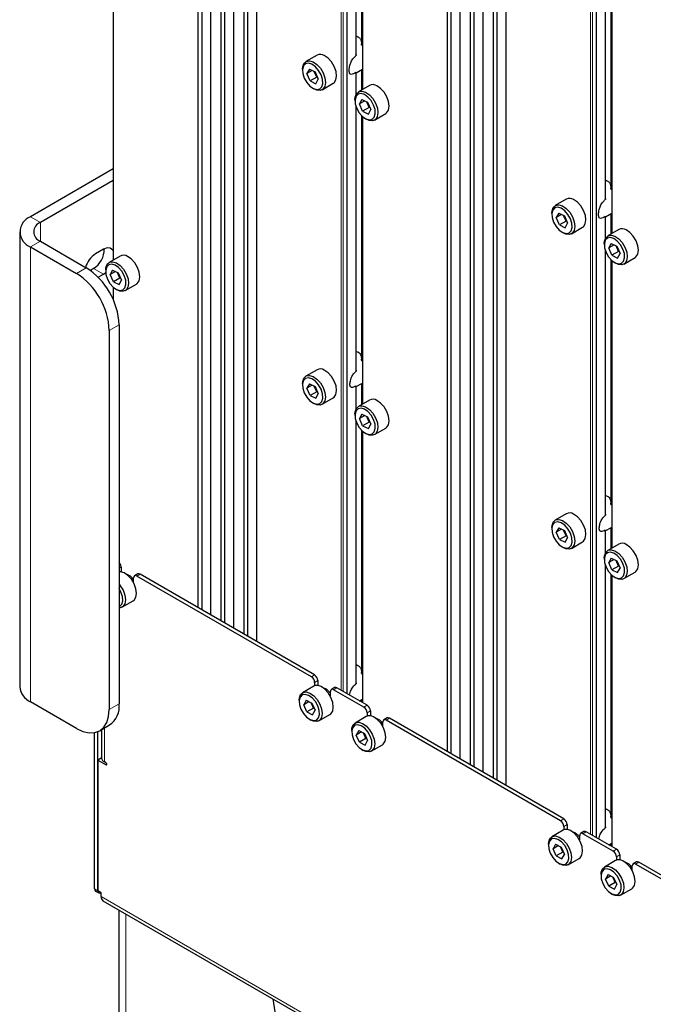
# Paper-space layout 'Blatt4' of a CAD drawing. Header units: millimetres. Extents: x 5 to 418, y 2 to 292.
# Tile 54 of 65: x 245 to 279, y 126 to 179. Entities that reach past the tile are written whole.
import ezdxf

# ---------------------------------------------------------------- set-up
doc = ezdxf.new("R2010")
doc.units = ezdxf.units.MM

psp = doc.layouts.new('Blatt4')

# ---------------------------------------------------------------- linework, layer by layer
at = {"color": 7, "linetype": 'Continuous', "lineweight": 25}
for p, q in [((254.128, 217.416), (254.128, 147.479)), ((254.352, 147.35), (254.352, 217.286)), ((254.835, 147.071), (254.835, 217.007)), ((255.365, 216.701), (255.365, 146.765)), ((255.589, 146.635), (255.589, 216.572)), ((256.072, 146.356), (256.072, 216.293)), ((256.603, 215.987), (256.603, 146.05)), ((256.827, 145.921), (256.827, 215.858)), ((257.31, 145.642), (257.31, 215.579)), ((267.563, 209.66), (267.563, 139.723)), ((267.787, 139.594), (267.787, 209.53)), ((268.27, 139.315), (268.27, 209.252)), ((268.8, 208.945), (268.8, 139.009)), ((269.024, 138.879), (269.024, 208.816)), ((269.507, 138.6), (269.507, 208.537)), ((270.038, 208.231), (270.038, 138.294)), ((270.262, 138.165), (270.262, 208.102)), ((270.745, 137.886), (270.745, 207.823)), ((262.667, 177.253), (262.667, 191.352)), ((262.939, 190.92), (262.939, 177.825)), ((262.998, 190.863), (262.998, 175.372)), ((276.102, 169.497), (276.102, 183.597)), ((276.374, 183.164), (276.374, 170.069)), ((276.433, 183.108), (276.433, 167.617)), ((249.563, 181.676), (249.563, 166.185)), ((260.549, 177.225), (259.948, 176.878)), ((259.767, 176.477), (259.767, 176.395)), ((260.143, 176.471), (260.009, 176.23)), ((260.296, 176.395), (260.009, 176.23)), ((260.181, 175.838), (260.009, 176.23)), ((260.143, 176.471), (260.449, 176.32)), ((260.535, 176.042), (260.403, 176.342)), ((260.449, 176.32), (260.62, 175.928)), ((260.535, 176.042), (260.558, 176.069)), ((262.667, 176.271), (262.998, 176.462)), ((262.667, 175.136), (262.667, 176.285)), ((262.939, 176.428), (262.939, 175.339)), ((260.535, 176.042), (260.181, 175.838)), ((260.181, 175.838), (260.486, 175.687)), ((260.486, 175.687), (260.62, 175.928)), ((260.58, 176.02), (260.535, 176.042)), ((260.823, 175.362), (261.424, 175.709)), ((263.378, 175.592), (262.777, 175.245)), ((260.315, 175.446), (260.385, 175.405)), ((262.595, 174.844), (262.595, 174.763)), ((262.972, 174.838), (262.838, 174.597)), ((263.124, 174.763), (262.838, 174.597)), ((263.009, 174.205), (262.838, 174.597)), ((262.972, 174.838), (263.277, 174.687)), ((263.363, 174.41), (263.232, 174.709)), ((263.277, 174.687), (263.449, 174.295)), ((262.667, 160.252), (262.667, 174.409)), ((262.939, 173.977), (262.939, 160.842)), ((263.363, 174.41), (263.009, 174.205)), ((263.009, 174.205), (263.315, 174.054)), ((263.315, 174.054), (263.449, 174.295)), ((263.363, 174.41), (263.387, 174.437)), ((263.408, 174.387), (263.363, 174.41)), ((263.651, 173.729), (264.252, 174.076)), ((262.998, 173.92), (262.998, 158.429)), ((263.143, 173.813), (263.214, 173.773)), ((249.563, 171.094), (245.112, 168.525)), ((249.563, 170.482), (245.642, 168.219)), ((273.984, 169.469), (273.383, 169.122)), ((273.202, 168.721), (273.202, 168.639)), ((273.578, 168.715), (273.444, 168.474)), ((273.731, 168.64), (273.444, 168.474)), ((273.578, 168.715), (273.884, 168.564)), ((276.102, 168.515), (276.433, 168.706)), ((276.374, 168.672), (276.374, 167.583)), ((273.616, 168.082), (273.444, 168.474)), ((273.97, 168.286), (273.616, 168.082)), ((273.97, 168.286), (273.838, 168.586)), ((273.884, 168.564), (274.055, 168.172)), ((273.921, 167.931), (274.055, 168.172)), ((273.97, 168.286), (273.993, 168.314)), ((274.015, 168.264), (273.97, 168.286)), ((276.102, 167.38), (276.102, 168.529)), ((244.526, 167.708), (244.526, 143.212)), ((273.616, 168.082), (273.921, 167.931)), ((273.75, 167.69), (273.82, 167.65)), ((274.258, 167.606), (274.859, 167.953)), ((276.813, 167.836), (276.212, 167.489)), ((245.642, 167.198), (248.117, 165.769)), ((276.03, 167.088), (276.03, 167.007)), ((276.407, 167.082), (276.273, 166.841)), ((276.407, 167.082), (276.712, 166.931)), ((245.112, 166.892), (247.587, 165.463)), ((249.036, 166.769), (248.612, 166.524)), ((276.102, 152.497), (276.102, 166.653)), ((276.559, 167.007), (276.273, 166.841)), ((276.444, 166.45), (276.273, 166.841)), ((276.798, 166.654), (276.444, 166.45)), ((276.798, 166.654), (276.667, 166.954)), ((276.712, 166.931), (276.884, 166.539)), ((276.75, 166.298), (276.884, 166.539)), ((276.798, 166.654), (276.822, 166.681)), ((276.843, 166.631), (276.798, 166.654)), ((249.943, 166.404), (249.341, 166.057)), ((276.374, 166.221), (276.374, 153.087)), ((276.433, 166.164), (276.433, 150.673)), ((276.444, 166.45), (276.75, 166.298)), ((276.578, 166.058), (276.649, 166.017)), ((277.086, 165.973), (277.688, 166.32)), ((248.506, 165.728), (248.334, 165.629)), ((249.036, 165.422), (249.163, 165.511)), ((249.16, 165.657), (249.16, 165.575)), ((249.537, 165.651), (249.403, 165.41)), ((249.689, 165.575), (249.403, 165.41)), ((249.537, 165.651), (249.842, 165.5)), ((249.928, 165.222), (249.797, 165.522)), ((249.842, 165.5), (250.014, 165.108)), ((248.758, 165.261), (249.036, 165.422)), ((249.574, 165.018), (249.403, 165.41)), ((249.928, 165.222), (249.574, 165.018)), ((249.574, 165.018), (249.88, 164.867)), ((249.88, 164.867), (250.014, 165.108)), ((249.928, 165.222), (249.952, 165.249)), ((249.973, 165.2), (249.928, 165.222)), ((249.563, 164.733), (249.563, 164.069)), ((249.708, 164.626), (249.779, 164.585)), ((250.216, 164.542), (250.817, 164.889)), ((249.355, 162.401), (249.355, 141.988)), ((249.885, 162.708), (249.885, 142.294)), ((260.549, 160.281), (259.948, 159.934)), ((259.767, 159.534), (259.767, 159.452)), ((260.143, 159.528), (260.009, 159.287)), ((260.296, 159.452), (260.009, 159.287)), ((260.181, 158.895), (260.009, 159.287)), ((260.143, 159.528), (260.449, 159.377)), ((260.535, 159.099), (260.181, 158.895)), ((260.535, 159.099), (260.403, 159.399)), ((260.449, 159.377), (260.62, 158.985)), ((260.535, 159.099), (260.558, 159.126)), ((260.58, 159.077), (260.535, 159.099)), ((262.629, 159.352), (262.998, 159.565)), ((262.667, 158.193), (262.667, 159.399)), ((262.939, 159.531), (262.939, 158.395)), ((260.181, 158.895), (260.486, 158.744)), ((260.486, 158.744), (260.62, 158.985)), ((260.823, 158.419), (261.424, 158.766)), ((263.378, 158.649), (262.777, 158.302)), ((260.315, 158.503), (260.385, 158.462)), ((262.595, 157.901), (262.595, 157.819)), ((262.972, 157.895), (262.838, 157.654)), ((263.124, 157.819), (262.838, 157.654)), ((263.009, 157.262), (262.838, 157.654)), ((262.972, 157.895), (263.277, 157.744)), ((263.363, 157.466), (263.232, 157.766)), ((263.277, 157.744), (263.449, 157.352)), ((263.363, 157.466), (263.387, 157.493)), ((262.667, 143.413), (262.667, 157.466)), ((262.939, 157.034), (262.939, 143.972)), ((262.998, 156.977), (262.998, 142.358)), ((263.363, 157.466), (263.009, 157.262)), ((263.009, 157.262), (263.315, 157.111)), ((263.315, 157.111), (263.449, 157.352)), ((263.408, 157.444), (263.363, 157.466)), ((263.651, 156.786), (264.252, 157.133)), ((263.143, 156.87), (263.214, 156.829)), ((273.984, 152.525), (273.383, 152.178)), ((273.202, 151.778), (273.202, 151.696)), ((273.578, 151.772), (273.444, 151.531)), ((273.731, 151.696), (273.444, 151.531)), ((273.578, 151.772), (273.884, 151.621)), ((276.064, 151.596), (276.433, 151.809)), ((276.374, 151.775), (276.374, 150.639)), ((273.616, 151.139), (273.444, 151.531)), ((273.97, 151.343), (273.616, 151.139)), ((273.616, 151.139), (273.921, 150.988)), ((273.97, 151.343), (273.838, 151.643)), ((273.884, 151.621), (274.055, 151.229)), ((273.921, 150.988), (274.055, 151.229)), ((273.97, 151.343), (273.993, 151.37)), ((274.015, 151.321), (273.97, 151.343)), ((276.102, 150.437), (276.102, 151.643)), ((273.75, 150.747), (273.82, 150.706)), ((274.258, 150.663), (274.859, 151.01)), ((276.813, 150.893), (276.212, 150.546)), ((276.03, 150.145), (276.03, 150.063)), ((276.407, 150.139), (276.273, 149.898)), ((276.407, 150.139), (276.712, 149.988)), ((249.991, 149.663), (249.991, 149.395)), ((276.102, 135.657), (276.102, 149.71)), ((276.559, 150.063), (276.273, 149.898)), ((276.444, 149.506), (276.273, 149.898)), ((276.798, 149.71), (276.444, 149.506)), ((276.798, 149.71), (276.667, 150.01)), ((276.712, 149.988), (276.884, 149.596)), ((276.75, 149.355), (276.884, 149.596)), ((276.798, 149.71), (276.822, 149.738)), ((276.843, 149.688), (276.798, 149.71)), ((250.663, 148.839), (250.663, 149.071)), ((250.891, 149.287), (250.715, 149.185)), ((260.244, 143.744), (250.84, 149.173)), ((260.421, 143.846), (251.016, 149.275)), ((276.374, 149.278), (276.374, 136.216)), ((276.433, 149.221), (276.433, 134.603)), ((276.444, 149.506), (276.75, 149.355)), ((276.578, 149.114), (276.649, 149.073)), ((277.086, 149.03), (277.688, 149.377)), ((250.04, 147.497), (250.641, 147.844)), ((260.372, 143.236), (259.771, 142.889)), ((260.421, 143.438), (260.421, 143.258)), ((260.598, 143.54), (260.598, 143.272)), ((261.269, 142.716), (261.269, 142.948)), ((261.498, 143.164), (261.321, 143.062)), ((263.073, 142.111), (261.446, 143.05)), ((263.249, 142.213), (261.623, 143.152)), ((247.587, 140.967), (245.112, 142.396)), ((259.59, 142.488), (259.59, 142.407)), ((259.966, 142.482), (259.833, 142.242)), ((260.119, 142.407), (259.833, 142.242)), ((260.004, 141.85), (259.833, 142.242)), ((259.966, 142.482), (260.272, 142.331)), ((260.358, 142.054), (260.226, 142.354)), ((260.272, 142.331), (260.443, 141.939)), ((262.843, 142.447), (262.998, 142.536)), ((262.939, 142.503), (262.939, 142.392)), ((260.358, 142.054), (260.004, 141.85)), ((260.004, 141.85), (260.31, 141.699)), ((260.31, 141.699), (260.443, 141.939)), ((260.358, 142.054), (260.381, 142.081)), ((260.403, 142.031), (260.358, 142.054)), ((260.646, 141.374), (261.247, 141.72)), ((263.201, 141.603), (262.6, 141.256)), ((263.249, 141.805), (263.249, 141.626)), ((263.426, 141.907), (263.426, 141.639)), ((248.837, 140.843), (249.367, 141.149)), ((260.138, 141.458), (260.209, 141.417)), ((264.098, 141.083), (264.098, 141.315)), ((264.326, 141.532), (264.15, 141.429)), ((273.679, 135.988), (264.275, 141.417)), ((273.856, 136.09), (264.451, 141.519)), ((248.557, 132.322), (248.557, 140.742)), ((248.734, 132.22), (248.734, 140.793)), ((248.943, 140.905), (248.943, 139.364)), ((262.418, 140.856), (262.418, 140.774)), ((262.795, 140.85), (262.661, 140.609)), ((262.947, 140.774), (262.661, 140.609)), ((262.833, 140.217), (262.661, 140.609)), ((262.795, 140.85), (263.1, 140.698)), ((263.186, 140.421), (263.055, 140.721)), ((263.1, 140.698), (263.272, 140.307)), ((263.186, 140.421), (262.833, 140.217)), ((262.833, 140.217), (263.138, 140.066)), ((263.138, 140.066), (263.272, 140.307)), ((263.186, 140.421), (263.21, 140.448)), ((263.232, 140.399), (263.186, 140.421)), ((263.475, 139.741), (264.076, 140.088)), ((262.966, 139.825), (263.037, 139.784)), ((248.913, 139.364), (248.736, 139.262)), ((248.736, 139.262), (248.736, 132.219)), ((248.736, 139.262), (249.178, 139.007)), ((248.944, 139.346), (248.913, 139.364)), ((249.178, 139.109), (249.09, 139.16)), ((274.033, 135.784), (274.033, 135.516)), ((273.807, 135.48), (273.206, 135.133)), ((273.856, 135.682), (273.856, 135.503)), ((274.933, 135.408), (274.756, 135.306)), ((276.508, 134.355), (274.881, 135.294)), ((276.684, 134.457), (275.058, 135.396)), ((273.025, 134.733), (273.025, 134.651)), ((273.402, 134.727), (273.268, 134.486)), ((273.402, 134.727), (273.707, 134.575)), ((274.704, 134.96), (274.704, 135.192)), ((276.278, 134.692), (276.433, 134.781)), ((276.374, 134.747), (276.374, 134.636)), ((273.554, 134.651), (273.268, 134.486)), ((273.439, 134.094), (273.268, 134.486)), ((273.793, 134.298), (273.439, 134.094)), ((273.793, 134.298), (273.662, 134.598)), ((273.707, 134.575), (273.879, 134.183)), ((273.745, 133.943), (273.879, 134.183)), ((273.793, 134.298), (273.816, 134.325)), ((273.838, 134.275), (273.793, 134.298)), ((273.439, 134.094), (273.745, 133.943)), ((273.573, 133.702), (273.644, 133.661)), ((274.081, 133.618), (274.682, 133.965)), ((276.636, 133.847), (276.035, 133.5)), ((276.684, 134.049), (276.684, 133.87)), ((276.861, 134.151), (276.861, 133.883)), ((277.761, 133.776), (277.585, 133.674)), ((287.114, 128.232), (277.71, 133.661)), ((287.291, 128.334), (277.886, 133.763)), ((275.854, 133.1), (275.854, 133.018)), ((277.533, 133.327), (277.533, 133.559)), ((276.23, 133.094), (276.096, 132.853)), ((276.382, 133.018), (276.096, 132.853)), ((276.268, 132.461), (276.096, 132.853)), ((276.23, 133.094), (276.535, 132.943)), ((276.621, 132.665), (276.268, 132.461)), ((276.621, 132.665), (276.49, 132.965)), ((276.535, 132.943), (276.707, 132.551)), ((276.621, 132.665), (276.645, 132.692)), ((276.667, 132.643), (276.621, 132.665)), ((248.609, 132.208), (248.786, 132.106)), ((248.911, 132.118), (248.736, 132.219)), ((248.911, 131.914), (248.911, 132.118)), ((276.268, 132.461), (276.573, 132.31)), ((276.401, 132.069), (276.472, 132.028)), ((276.573, 132.31), (276.707, 132.551)), ((276.91, 131.985), (277.511, 132.332)), ((249.015, 131.685), (302.581, 100.762)), ((249.872, 131.19), (249.872, 116.877)), ((258.165, 126.403), (259.37, 118.818))]:
    psp.add_line(p, q, dxfattribs=at)
at = {"color": 7, "linetype": 'Continuous', "lineweight": 18}
for p, q in [((261.853, 212.956), (261.853, 143.019)), ((261.959, 142.958), (261.959, 212.956)), ((262.153, 213.068), (262.153, 142.846)), ((262.174, 142.834), (262.174, 213.08)), ((275.588, 205.312), (275.588, 135.09)), ((275.609, 135.078), (275.609, 205.325)), ((275.288, 205.2), (275.288, 135.263)), ((275.394, 135.202), (275.394, 205.2)), ((262.648, 191.404), (262.648, 177.199)), ((262.994, 177.728), (262.994, 190.866)), ((263.02, 175.385), (263.02, 190.844)), ((276.083, 183.648), (276.083, 169.443)), ((276.429, 169.972), (276.429, 183.11)), ((276.455, 167.629), (276.455, 183.088)), ((249.584, 166.198), (249.584, 181.657)), ((262.648, 176.283), (262.648, 175.102)), ((262.994, 175.371), (262.994, 176.46)), ((262.648, 174.461), (262.648, 160.194)), ((262.994, 160.742), (262.994, 173.923)), ((263.02, 158.442), (263.02, 173.901)), ((276.429, 167.615), (276.429, 168.704)), ((245.642, 168.219), (245.112, 168.525)), ((245.642, 167.198), (245.642, 168.219)), ((276.083, 168.527), (276.083, 167.347)), ((245.642, 167.198), (245.112, 166.892)), ((245.112, 142.396), (245.112, 166.892)), ((276.083, 166.705), (276.083, 152.438)), ((276.429, 152.986), (276.429, 166.167)), ((276.455, 150.686), (276.455, 166.145)), ((247.587, 165.463), (248.117, 165.769)), ((248.506, 165.728), (249.036, 165.422)), ((249.584, 164.02), (249.584, 164.714)), ((249.885, 162.708), (249.355, 162.401)), ((262.648, 159.401), (262.648, 158.159)), ((262.994, 158.427), (262.994, 159.563)), ((262.648, 157.518), (262.648, 143.36)), ((262.994, 143.878), (262.994, 156.98)), ((263.02, 142.346), (263.02, 156.958)), ((276.429, 150.672), (276.429, 151.807)), ((276.083, 151.645), (276.083, 150.403)), ((249.991, 149.663), (249.885, 149.602)), ((276.083, 149.762), (276.083, 135.605)), ((251.016, 149.275), (250.84, 149.173)), ((276.429, 136.122), (276.429, 149.224)), ((276.455, 134.59), (276.455, 149.202)), ((260.244, 143.744), (260.421, 143.846)), ((260.598, 143.54), (260.421, 143.438)), ((261.623, 143.152), (261.446, 143.05)), ((249.355, 141.988), (249.885, 142.294)), ((262.994, 142.36), (262.994, 142.535)), ((263.073, 142.111), (263.249, 142.213)), ((263.426, 141.907), (263.249, 141.805)), ((264.451, 141.519), (264.275, 141.417)), ((249.09, 140.989), (249.09, 139.16)), ((249.222, 139.032), (249.178, 139.007)), ((273.679, 135.988), (273.856, 136.09)), ((274.033, 135.784), (273.856, 135.682)), ((275.058, 135.396), (274.881, 135.294)), ((276.429, 134.604), (276.429, 134.779)), ((276.508, 134.355), (276.684, 134.457)), ((276.861, 134.151), (276.684, 134.049)), ((277.886, 133.763), (277.71, 133.661)), ((248.734, 132.22), (248.557, 132.322)), ((248.911, 131.914), (302.478, 100.991)), ((250.239, 130.979), (250.239, 116.367))]:
    psp.add_line(p, q, dxfattribs=at)
at = {"color": 7, "linetype": 'Continuous', "lineweight": 25, "flags": 128}
for points in [[(261.424, 175.709), (261.47, 175.742), (261.569, 175.891), (261.605, 176.101), (261.574, 176.352), (261.479, 176.615), (261.331, 176.862), (261.145, 177.066), (260.943, 177.205)], [(259.767, 176.477), (259.776, 176.597), (259.845, 176.779), (259.972, 176.89), (260.143, 176.917), (260.341, 176.858)], [(260.276, 176.733), (260.091, 176.786), (259.934, 176.754), (259.822, 176.64), (259.77, 176.459), (259.783, 176.232), (259.861, 175.986), (259.993, 175.752), (260.165, 175.557), (260.354, 175.425), (260.538, 175.372), (260.696, 175.404), (260.808, 175.518), (260.86, 175.699), (260.846, 175.926), (260.769, 176.172), (260.636, 176.406), (260.465, 176.601), (260.276, 176.733)], [(260.341, 176.858), (260.544, 176.719), (260.73, 176.515), (260.878, 176.268), (260.973, 176.005), (261.004, 175.755), (260.968, 175.544), (260.869, 175.395), (260.718, 175.325), (260.531, 175.342), (260.385, 175.405)], [(264.252, 174.076), (264.299, 174.109), (264.398, 174.258), (264.434, 174.469), (264.402, 174.719), (264.308, 174.982), (264.159, 175.229), (263.974, 175.433), (263.771, 175.572)], [(262.595, 174.844), (262.605, 174.964), (262.673, 175.146), (262.8, 175.257), (262.972, 175.284), (263.17, 175.225)], [(263.104, 175.1), (262.92, 175.153), (262.762, 175.121), (262.65, 175.007), (262.598, 174.826), (262.612, 174.599), (262.689, 174.354), (262.822, 174.119), (262.993, 173.924), (263.182, 173.792), (263.367, 173.739), (263.525, 173.772), (263.636, 173.885), (263.688, 174.066), (263.675, 174.293), (263.597, 174.539), (263.465, 174.773), (263.294, 174.968), (263.104, 175.1)], [(263.17, 175.225), (263.373, 175.086), (263.558, 174.882), (263.707, 174.635), (263.801, 174.372), (263.833, 174.122), (263.797, 173.911), (263.698, 173.762), (263.546, 173.693), (263.359, 173.709), (263.214, 173.773)], [(273.202, 168.721), (273.212, 168.841), (273.28, 169.023), (273.407, 169.134), (273.579, 169.161), (273.777, 169.102)], [(274.859, 167.953), (274.906, 167.986), (275.004, 168.135), (275.04, 168.346), (275.009, 168.596), (274.914, 168.859), (274.766, 169.106), (274.58, 169.31), (274.378, 169.449)], [(273.711, 168.977), (273.526, 169.03), (273.369, 168.998), (273.257, 168.884), (273.205, 168.703), (273.218, 168.476), (273.296, 168.23), (273.428, 167.996), (273.6, 167.801), (273.789, 167.669), (273.974, 167.616), (274.131, 167.648), (274.243, 167.762), (274.295, 167.943), (274.281, 168.17), (274.204, 168.416), (274.071, 168.65), (273.9, 168.845), (273.711, 168.977)], [(273.777, 169.102), (273.979, 168.963), (274.165, 168.759), (274.313, 168.512), (274.408, 168.249), (274.439, 167.999), (274.403, 167.788), (274.304, 167.639), (274.153, 167.569), (273.966, 167.586), (273.82, 167.65)], [(277.688, 166.32), (277.734, 166.354), (277.833, 166.502), (277.869, 166.713), (277.837, 166.963), (277.743, 167.226), (277.594, 167.473), (277.409, 167.677), (277.206, 167.816)], [(276.03, 167.088), (276.04, 167.208), (276.108, 167.39), (276.235, 167.501), (276.407, 167.528), (276.605, 167.469)], [(276.539, 167.344), (276.355, 167.397), (276.197, 167.365), (276.085, 167.251), (276.033, 167.07), (276.047, 166.843), (276.124, 166.598), (276.257, 166.363), (276.428, 166.168), (276.617, 166.037), (276.802, 165.983), (276.96, 166.016), (277.071, 166.129), (277.123, 166.31), (277.11, 166.537), (277.032, 166.783), (276.9, 167.017), (276.729, 167.212), (276.539, 167.344)], [(276.605, 167.469), (276.808, 167.33), (276.993, 167.126), (277.142, 166.879), (277.236, 166.616), (277.268, 166.366), (277.232, 166.155), (277.133, 166.007), (276.982, 165.937), (276.794, 165.953), (276.649, 166.017)], [(249.563, 166.69), (249.542, 166.724), (249.411, 166.828), (249.236, 166.844), (249.036, 166.769)], [(249.16, 165.657), (249.17, 165.777), (249.238, 165.959), (249.365, 166.07), (249.537, 166.097), (249.735, 166.038)], [(249.735, 166.038), (249.938, 165.899), (250.123, 165.695), (250.272, 165.448), (250.366, 165.185), (250.398, 164.934), (250.362, 164.723), (250.263, 164.575), (250.111, 164.505), (249.924, 164.521), (249.779, 164.585)], [(250.817, 164.889), (250.864, 164.922), (250.963, 165.07), (250.999, 165.281), (250.967, 165.532), (250.873, 165.795), (250.724, 166.042), (250.539, 166.246), (250.336, 166.385)], [(249.669, 165.913), (249.485, 165.966), (249.327, 165.933), (249.215, 165.82), (249.163, 165.639), (249.177, 165.412), (249.254, 165.166), (249.387, 164.932), (249.558, 164.737), (249.747, 164.605), (249.932, 164.552), (250.09, 164.584), (250.201, 164.698), (250.253, 164.879), (250.24, 165.106), (250.162, 165.351), (250.03, 165.586), (249.859, 165.781), (249.669, 165.913)], [(261.424, 158.766), (261.47, 158.799), (261.569, 158.947), (261.605, 159.158), (261.574, 159.409), (261.479, 159.672), (261.331, 159.918), (261.145, 160.123), (260.943, 160.262)], [(259.767, 159.534), (259.776, 159.654), (259.845, 159.836), (259.972, 159.947), (260.143, 159.974), (260.341, 159.915)], [(260.276, 159.79), (260.091, 159.843), (259.934, 159.81), (259.822, 159.697), (259.77, 159.516), (259.783, 159.289), (259.861, 159.043), (259.993, 158.809), (260.165, 158.614), (260.354, 158.482), (260.538, 158.429), (260.696, 158.461), (260.808, 158.575), (260.86, 158.756), (260.846, 158.983), (260.769, 159.228), (260.636, 159.463), (260.465, 159.658), (260.276, 159.79)], [(260.341, 159.915), (260.544, 159.776), (260.73, 159.571), (260.878, 159.325), (260.973, 159.062), (261.004, 158.811), (260.968, 158.6), (260.869, 158.452), (260.718, 158.382), (260.531, 158.398), (260.385, 158.462)], [(264.252, 157.133), (264.299, 157.166), (264.398, 157.315), (264.434, 157.525), (264.402, 157.776), (264.308, 158.039), (264.159, 158.286), (263.974, 158.49), (263.771, 158.629)], [(262.595, 157.901), (262.605, 158.021), (262.673, 158.203), (262.8, 158.314), (262.972, 158.341), (263.17, 158.282)], [(263.104, 158.157), (262.92, 158.21), (262.762, 158.178), (262.65, 158.064), (262.598, 157.883), (262.612, 157.656), (262.689, 157.41), (262.822, 157.176), (262.993, 156.981), (263.182, 156.849), (263.367, 156.796), (263.525, 156.828), (263.636, 156.942), (263.688, 157.123), (263.675, 157.35), (263.597, 157.596), (263.465, 157.83), (263.294, 158.025), (263.104, 158.157)], [(263.17, 158.282), (263.373, 158.143), (263.558, 157.939), (263.707, 157.692), (263.801, 157.429), (263.833, 157.178), (263.797, 156.968), (263.698, 156.819), (263.546, 156.749), (263.359, 156.765), (263.214, 156.829)], [(273.202, 151.778), (273.212, 151.898), (273.28, 152.08), (273.407, 152.191), (273.579, 152.218), (273.777, 152.159)], [(274.859, 151.01), (274.906, 151.043), (275.004, 151.192), (275.04, 151.402), (275.009, 151.653), (274.914, 151.916), (274.766, 152.163), (274.58, 152.367), (274.378, 152.506)], [(273.711, 152.034), (273.526, 152.087), (273.369, 152.055), (273.257, 151.941), (273.205, 151.76), (273.218, 151.533), (273.296, 151.287), (273.428, 151.053), (273.6, 150.858), (273.789, 150.726), (273.974, 150.673), (274.131, 150.705), (274.243, 150.819), (274.295, 151), (274.281, 151.227), (274.204, 151.473), (274.071, 151.707), (273.9, 151.902), (273.711, 152.034)], [(273.777, 152.159), (273.979, 152.02), (274.165, 151.816), (274.313, 151.569), (274.408, 151.306), (274.439, 151.055), (274.403, 150.845), (274.304, 150.696), (274.153, 150.626), (273.966, 150.642), (273.82, 150.706)], [(277.688, 149.377), (277.734, 149.41), (277.833, 149.559), (277.869, 149.77), (277.837, 150.02), (277.743, 150.283), (277.594, 150.53), (277.409, 150.734), (277.206, 150.873)], [(276.03, 150.145), (276.04, 150.265), (276.108, 150.447), (276.235, 150.558), (276.407, 150.585), (276.605, 150.526)], [(276.539, 150.401), (276.355, 150.454), (276.197, 150.422), (276.085, 150.308), (276.033, 150.127), (276.047, 149.9), (276.124, 149.654), (276.257, 149.42), (276.428, 149.225), (276.617, 149.093), (276.802, 149.04), (276.96, 149.072), (277.071, 149.186), (277.123, 149.367), (277.11, 149.594), (277.032, 149.84), (276.9, 150.074), (276.729, 150.269), (276.539, 150.401)], [(276.605, 150.526), (276.808, 150.387), (276.993, 150.183), (277.142, 149.936), (277.236, 149.673), (277.268, 149.423), (277.232, 149.212), (277.133, 149.063), (276.982, 148.993), (276.794, 149.01), (276.649, 149.073)], [(250.159, 149.339), (249.961, 149.399), (249.885, 149.398)], [(250.641, 147.844), (250.687, 147.877), (250.786, 148.025), (250.822, 148.236), (250.791, 148.487), (250.696, 148.749), (250.547, 148.996), (250.362, 149.2), (250.159, 149.339)], [(249.885, 148.727), (249.946, 148.649), (250.095, 148.402), (250.19, 148.14), (250.221, 147.889), (250.185, 147.678), (250.086, 147.53), (249.935, 147.46), (249.885, 147.456)], [(249.885, 147.526), (249.913, 147.539), (250.024, 147.652), (250.077, 147.834), (250.063, 148.061), (249.985, 148.306), (249.885, 148.493)], [(261.247, 141.72), (261.294, 141.754), (261.393, 141.902), (261.428, 142.113), (261.397, 142.363), (261.302, 142.626), (261.154, 142.873), (260.969, 143.077), (260.766, 143.216)], [(259.59, 142.488), (259.6, 142.609), (259.668, 142.791), (259.795, 142.901), (259.967, 142.929), (260.165, 142.869)], [(260.099, 142.744), (259.914, 142.797), (259.757, 142.765), (259.645, 142.652), (259.593, 142.47), (259.607, 142.243), (259.684, 141.998), (259.817, 141.764), (259.988, 141.569), (260.177, 141.437), (260.362, 141.384), (260.519, 141.416), (260.631, 141.529), (260.683, 141.711), (260.67, 141.938), (260.592, 142.183), (260.46, 142.417), (260.288, 142.612), (260.099, 142.744)], [(260.165, 142.869), (260.367, 142.73), (260.553, 142.526), (260.701, 142.279), (260.796, 142.016), (260.827, 141.766), (260.792, 141.555), (260.693, 141.407), (260.541, 141.337), (260.354, 141.353), (260.209, 141.417)], [(247.587, 140.967), (247.932, 140.807), (248.263, 140.732), (248.569, 140.744), (248.837, 140.843), (249.057, 141.026), (249.22, 141.284), (249.321, 141.609), (249.355, 141.988)], [(262.418, 140.856), (262.428, 140.976), (262.496, 141.158), (262.623, 141.269), (262.795, 141.296), (262.993, 141.237)], [(262.927, 141.111), (262.743, 141.165), (262.585, 141.132), (262.474, 141.019), (262.421, 140.838), (262.435, 140.611), (262.513, 140.365), (262.645, 140.131), (262.816, 139.936), (263.006, 139.804), (263.19, 139.751), (263.348, 139.783), (263.459, 139.897), (263.512, 140.078), (263.498, 140.305), (263.42, 140.55), (263.288, 140.785), (263.117, 140.979), (262.927, 141.111)], [(262.993, 141.237), (263.196, 141.097), (263.381, 140.893), (263.53, 140.647), (263.625, 140.384), (263.656, 140.133), (263.62, 139.922), (263.521, 139.774), (263.37, 139.704), (263.182, 139.72), (263.037, 139.784)], [(264.076, 140.088), (264.122, 140.121), (264.221, 140.269), (264.257, 140.48), (264.226, 140.731), (264.131, 140.994), (263.983, 141.24), (263.797, 141.444), (263.594, 141.584)], [(249.178, 139.007), (249.195, 139.001), (249.209, 139.004), (249.219, 139.015), (249.222, 139.032), (249.219, 139.054), (249.209, 139.076), (249.195, 139.095), (249.178, 139.109)], [(274.682, 133.965), (274.729, 133.998), (274.828, 134.146), (274.864, 134.357), (274.832, 134.608), (274.737, 134.87), (274.589, 135.117), (274.404, 135.321), (274.201, 135.461)], [(273.025, 134.733), (273.035, 134.853), (273.103, 135.035), (273.23, 135.145), (273.402, 135.173), (273.6, 135.114)], [(273.534, 134.988), (273.349, 135.041), (273.192, 135.009), (273.08, 134.896), (273.028, 134.715), (273.042, 134.487), (273.119, 134.242), (273.252, 134.008), (273.423, 133.813), (273.612, 133.681), (273.797, 133.628), (273.954, 133.66), (274.066, 133.773), (274.118, 133.955), (274.105, 134.182), (274.027, 134.427), (273.895, 134.662), (273.723, 134.856), (273.534, 134.988)], [(273.6, 135.114), (273.803, 134.974), (273.988, 134.77), (274.136, 134.523), (274.231, 134.261), (274.262, 134.01), (274.227, 133.799), (274.128, 133.651), (273.976, 133.581), (273.789, 133.597), (273.644, 133.661)], [(277.511, 132.332), (277.557, 132.365), (277.656, 132.513), (277.692, 132.724), (277.661, 132.975), (277.566, 133.238), (277.418, 133.484), (277.232, 133.689), (277.029, 133.828)], [(275.854, 133.1), (275.863, 133.22), (275.931, 133.402), (276.058, 133.513), (276.23, 133.54), (276.428, 133.481)], [(276.362, 133.356), (276.178, 133.409), (276.02, 133.376), (275.909, 133.263), (275.856, 133.082), (275.87, 132.855), (275.948, 132.609), (276.08, 132.375), (276.251, 132.18), (276.441, 132.048), (276.625, 131.995), (276.783, 132.027), (276.894, 132.141), (276.947, 132.322), (276.933, 132.549), (276.855, 132.794), (276.723, 133.029), (276.552, 133.224), (276.362, 133.356)], [(276.428, 133.481), (276.631, 133.342), (276.817, 133.138), (276.965, 132.891), (277.06, 132.628), (277.091, 132.377), (277.055, 132.166), (276.956, 132.018), (276.805, 131.948), (276.617, 131.964), (276.472, 132.028)]]:
    psp.add_lwpolyline(points, dxfattribs=at)
at = {"color": 7, "linetype": 'Continuous', "lineweight": 25}
for centre, radius, start, end in [((260.729, 176.875), 0.393, 57.081, 117.1877), ((263.557, 175.242), 0.393, 57.081, 117.1877), ((274.164, 169.119), 0.393, 57.081, 117.1877), ((245.422, 167.708), 0.873, 110.7834, 249.2166), ((245.836, 167.708), 0.546, 110.7834, 249.2166), ((276.992, 167.486), 0.393, 57.081, 117.1877), ((249.319, 165.437), 1.297, 123.0243, 163.959), ((247.853, 166.775), 1.234, 301.9371, 0.9544), ((250.122, 166.055), 0.393, 57.081, 117.1877), ((245.517, 162.227), 3.842, 2.6055, 57.3945), ((246.047, 162.533), 3.842, 2.6055, 57.3945), ((260.729, 159.932), 0.393, 57.081, 117.1877), ((263.557, 158.299), 0.393, 57.081, 117.1877), ((274.164, 152.176), 0.393, 57.081, 117.1877), ((276.992, 150.543), 0.393, 57.081, 117.1877), ((249.605, 149.645), 0.387, 2.6982, 43.5592), ((250.088, 148.611), 0.682, 32.5796, 73.6885), ((250.771, 149.088), 0.109, 50.7967, 189.214), ((250.943, 149.173), 0.126, 54.3824, 114.3071), ((260.037, 143.42), 0.384, 2.6055, 57.3945), ((260.214, 143.522), 0.384, 2.6055, 57.3945), ((245.527, 143.312), 1.006, 185.6948, 245.6253), ((260.552, 142.886), 0.393, 57.081, 117.1877), ((261.55, 143.05), 0.126, 54.3824, 114.3071), ((260.694, 142.488), 0.682, 32.5796, 73.6885), ((261.377, 142.965), 0.109, 50.7967, 189.214), ((248.696, 142.143), 1.199, 304.0564, 7.2558), ((263.042, 141.889), 0.384, 2.6055, 57.3945), ((262.866, 141.787), 0.384, 2.6055, 57.3945), ((263.38, 141.253), 0.393, 57.081, 117.1877), ((263.523, 140.856), 0.682, 32.5796, 73.6885), ((264.206, 141.332), 0.109, 50.7967, 189.214), ((264.378, 141.417), 0.126, 54.3824, 114.3071), ((249.193, 139.389), 0.251, 185.6948, 245.6253), ((273.472, 135.664), 0.384, 2.6055, 57.3945), ((273.649, 135.766), 0.384, 2.6055, 57.3945), ((273.987, 135.13), 0.393, 57.081, 117.1877), ((274.129, 134.732), 0.682, 32.5796, 73.6885), ((274.812, 135.209), 0.109, 50.7967, 189.214), ((274.985, 135.294), 0.126, 54.3824, 114.3071), ((276.301, 134.032), 0.384, 2.6055, 57.3945), ((276.477, 134.134), 0.384, 2.6055, 57.3945), ((276.815, 133.498), 0.393, 57.081, 117.1877), ((276.958, 133.1), 0.682, 32.5796, 73.6885), ((277.641, 133.577), 0.109, 50.7967, 189.214), ((277.813, 133.661), 0.126, 54.3824, 114.3071), ((248.68, 132.309), 0.123, 173.7012, 234.9867), ((248.842, 132.203), 0.109, 170.786, 309.2033), ((249.156, 131.887), 0.246, 173.7012, 234.9867)]:
    psp.add_arc(centre, radius, start, end, dxfattribs=at)
for points, knots in [([(262.667, 178.244), (262.674, 178.242), (262.692, 178.237), (262.722, 178.226), (262.763, 178.207), (262.809, 178.176), (262.855, 178.132), (262.892, 178.081), (262.92, 178.023), (262.936, 177.971), (262.938, 177.939), (262.939, 177.929)], [0, 0, 0, 0, 0.045404, 0.122147, 0.199538, 0.340395, 0.485259, 0.628211, 0.774602, 0.932354, 1, 1, 1, 1]), ([(262.994, 177.728), (262.989, 177.733), (262.975, 177.745), (262.955, 177.771), (262.94, 177.801), (262.94, 177.819), (262.94, 177.825)], [0, 0, 0, 0, 0.169134, 0.4822, 0.818672, 1, 1, 1, 1]), ([(262.648, 176.283), (262.602, 176.259), (262.5, 176.207), (262.392, 176.177), (262.324, 176.205), (262.291, 176.281), (262.282, 176.394), (262.293, 176.531), (262.324, 176.69), (262.391, 176.884), (262.501, 177.067), (262.603, 177.158), (262.648, 177.199)], [0, 0, 0, 0, 0.112564, 0.246201, 0.345679, 0.426057, 0.506829, 0.578738, 0.650916, 0.752188, 0.890178, 1, 1, 1, 1]), ([(262.666, 177.253), (262.666, 177.246), (262.666, 177.232), (262.66, 177.214), (262.653, 177.203), (262.649, 177.2), (262.648, 177.199)], [0, 0, 0, 0, 0.337827, 0.69299, 0.938945, 1, 1, 1, 1]), ([(262.648, 176.283), (262.65, 176.284), (262.656, 176.287), (262.663, 176.289), (262.667, 176.288), (262.666, 176.286), (262.666, 176.285)], [0, 0, 0, 0, 0.1556338, 0.4440401, 0.8817022, 1, 1, 1, 1]), ([(276.102, 170.488), (276.109, 170.487), (276.127, 170.482), (276.157, 170.47), (276.198, 170.451), (276.244, 170.42), (276.29, 170.376), (276.327, 170.325), (276.355, 170.267), (276.371, 170.215), (276.373, 170.183), (276.374, 170.174)], [0, 0, 0, 0, 0.045404, 0.122147, 0.199538, 0.340395, 0.485259, 0.628211, 0.774602, 0.932354, 1, 1, 1, 1]), ([(276.429, 169.972), (276.424, 169.977), (276.41, 169.989), (276.39, 170.015), (276.376, 170.045), (276.375, 170.063), (276.375, 170.069)], [0, 0, 0, 0, 0.169134, 0.4822, 0.818672, 1, 1, 1, 1]), ([(276.083, 168.527), (276.037, 168.503), (275.935, 168.451), (275.827, 168.421), (275.759, 168.45), (275.726, 168.525), (275.717, 168.638), (275.728, 168.775), (275.759, 168.934), (275.826, 169.128), (275.936, 169.311), (276.038, 169.402), (276.083, 169.443)], [0, 0, 0, 0, 0.112564, 0.246201, 0.345679, 0.426057, 0.506829, 0.578738, 0.650916, 0.752188, 0.890178, 1, 1, 1, 1]), ([(276.101, 169.497), (276.101, 169.49), (276.101, 169.476), (276.095, 169.458), (276.088, 169.447), (276.084, 169.444), (276.083, 169.443)], [0, 0, 0, 0, 0.337827, 0.69299, 0.938945, 1, 1, 1, 1]), ([(276.083, 168.527), (276.085, 168.528), (276.091, 168.531), (276.098, 168.533), (276.102, 168.532), (276.101, 168.53), (276.101, 168.529)], [0, 0, 0, 0, 0.1556338, 0.4440401, 0.8817022, 1, 1, 1, 1]), ([(262.667, 161.263), (262.695, 161.256), (262.767, 161.237), (262.856, 161.162), (262.923, 161.051), (262.945, 160.958), (262.942, 160.908), (262.942, 160.904)], [0, 0, 0, 0, 0.165468, 0.423496, 0.684068, 0.972498, 1, 1, 1, 1]), ([(262.994, 160.742), (262.99, 160.746), (262.975, 160.759), (262.955, 160.786), (262.94, 160.818), (262.94, 160.836), (262.94, 160.843)], [0, 0, 0, 0, 0.162286, 0.481989, 0.828602, 1, 1, 1, 1]), ([(262.648, 159.401), (262.605, 159.38), (262.515, 159.336), (262.419, 159.317), (262.358, 159.348), (262.329, 159.417), (262.322, 159.515), (262.334, 159.632), (262.365, 159.77), (262.432, 159.94), (262.531, 160.09), (262.616, 160.165), (262.648, 160.194)], [0, 0, 0, 0, 0.121287, 0.254637, 0.353802, 0.433176, 0.512946, 0.583968, 0.65622, 0.761936, 0.909215, 1, 1, 1, 1]), ([(262.666, 160.252), (262.666, 160.247), (262.666, 160.231), (262.661, 160.211), (262.653, 160.198), (262.649, 160.195), (262.648, 160.194)], [0, 0, 0, 0, 0.267283, 0.727452, 0.944044, 1, 1, 1, 1]), ([(262.648, 159.401), (262.65, 159.402), (262.655, 159.404), (262.662, 159.406), (262.667, 159.404), (262.666, 159.4), (262.665, 159.399)], [0, 0, 0, 0, 0.12923, 0.384493, 0.790131, 1, 1, 1, 1]), ([(276.102, 153.507), (276.13, 153.5), (276.202, 153.481), (276.291, 153.406), (276.358, 153.295), (276.38, 153.203), (276.377, 153.153), (276.377, 153.148)], [0, 0, 0, 0, 0.165468, 0.423496, 0.684068, 0.972498, 1, 1, 1, 1]), ([(276.429, 152.986), (276.425, 152.991), (276.41, 153.003), (276.39, 153.031), (276.375, 153.062), (276.375, 153.08), (276.375, 153.087)], [0, 0, 0, 0, 0.162286, 0.481989, 0.828602, 1, 1, 1, 1]), ([(276.083, 151.645), (276.04, 151.624), (275.95, 151.58), (275.854, 151.561), (275.793, 151.592), (275.764, 151.661), (275.757, 151.759), (275.769, 151.876), (275.8, 152.014), (275.867, 152.184), (275.966, 152.334), (276.051, 152.41), (276.083, 152.438)], [0, 0, 0, 0, 0.121287, 0.254637, 0.353802, 0.433176, 0.512946, 0.583968, 0.65622, 0.761936, 0.909215, 1, 1, 1, 1]), ([(276.101, 152.497), (276.101, 152.491), (276.101, 152.475), (276.096, 152.455), (276.088, 152.442), (276.084, 152.439), (276.083, 152.438)], [0, 0, 0, 0, 0.2672829, 0.7274515, 0.944044, 1, 1, 1, 1]), ([(276.083, 151.645), (276.085, 151.646), (276.09, 151.648), (276.097, 151.65), (276.102, 151.648), (276.101, 151.644), (276.1, 151.643)], [0, 0, 0, 0, 0.12923, 0.384493, 0.790131, 1, 1, 1, 1]), ([(262.667, 144.385), (262.675, 144.383), (262.695, 144.378), (262.725, 144.366), (262.766, 144.346), (262.812, 144.315), (262.858, 144.271), (262.895, 144.219), (262.921, 144.161), (262.937, 144.112), (262.938, 144.083), (262.939, 144.076)], [0, 0, 0, 0, 0.053762, 0.130985, 0.208853, 0.351207, 0.497593, 0.642375, 0.790659, 0.94992, 1, 1, 1, 1]), ([(262.994, 143.878), (262.989, 143.882), (262.975, 143.894), (262.955, 143.919), (262.941, 143.948), (262.94, 143.965), (262.94, 143.972)], [0, 0, 0, 0, 0.1741447, 0.4824912, 0.8117797, 1, 1, 1, 1]), ([(262.296, 142.764), (262.308, 142.811), (262.34, 142.943), (262.446, 143.161), (262.566, 143.296), (262.645, 143.358), (262.648, 143.36)], [0, 0, 0, 0, 0.187871, 0.528135, 0.983823, 1, 1, 1, 1]), ([(262.666, 143.413), (262.666, 143.406), (262.666, 143.392), (262.66, 143.374), (262.653, 143.364), (262.649, 143.361), (262.648, 143.36)], [0, 0, 0, 0, 0.342025, 0.695208, 0.958632, 1, 1, 1, 1]), ([(276.102, 136.629), (276.11, 136.627), (276.13, 136.622), (276.16, 136.61), (276.201, 136.59), (276.247, 136.559), (276.293, 136.515), (276.33, 136.463), (276.356, 136.405), (276.372, 136.356), (276.373, 136.327), (276.374, 136.32)], [0, 0, 0, 0, 0.053762, 0.130985, 0.208853, 0.351207, 0.497593, 0.642375, 0.790659, 0.94992, 1, 1, 1, 1]), ([(276.429, 136.122), (276.424, 136.126), (276.41, 136.138), (276.39, 136.163), (276.376, 136.192), (276.375, 136.209), (276.375, 136.216)], [0, 0, 0, 0, 0.1741447, 0.4824912, 0.8117797, 1, 1, 1, 1]), ([(275.731, 135.008), (275.743, 135.055), (275.775, 135.187), (275.881, 135.405), (276.001, 135.541), (276.08, 135.602), (276.083, 135.605)], [0, 0, 0, 0, 0.187871, 0.528135, 0.983823, 1, 1, 1, 1]), ([(276.101, 135.657), (276.101, 135.65), (276.101, 135.636), (276.095, 135.618), (276.088, 135.608), (276.084, 135.605), (276.083, 135.605)], [0, 0, 0, 0, 0.342025, 0.695208, 0.958632, 1, 1, 1, 1])]:
    psp.add_open_spline(points, degree=3, knots=knots, dxfattribs=at)

doc.saveas('drawing.dxf')
